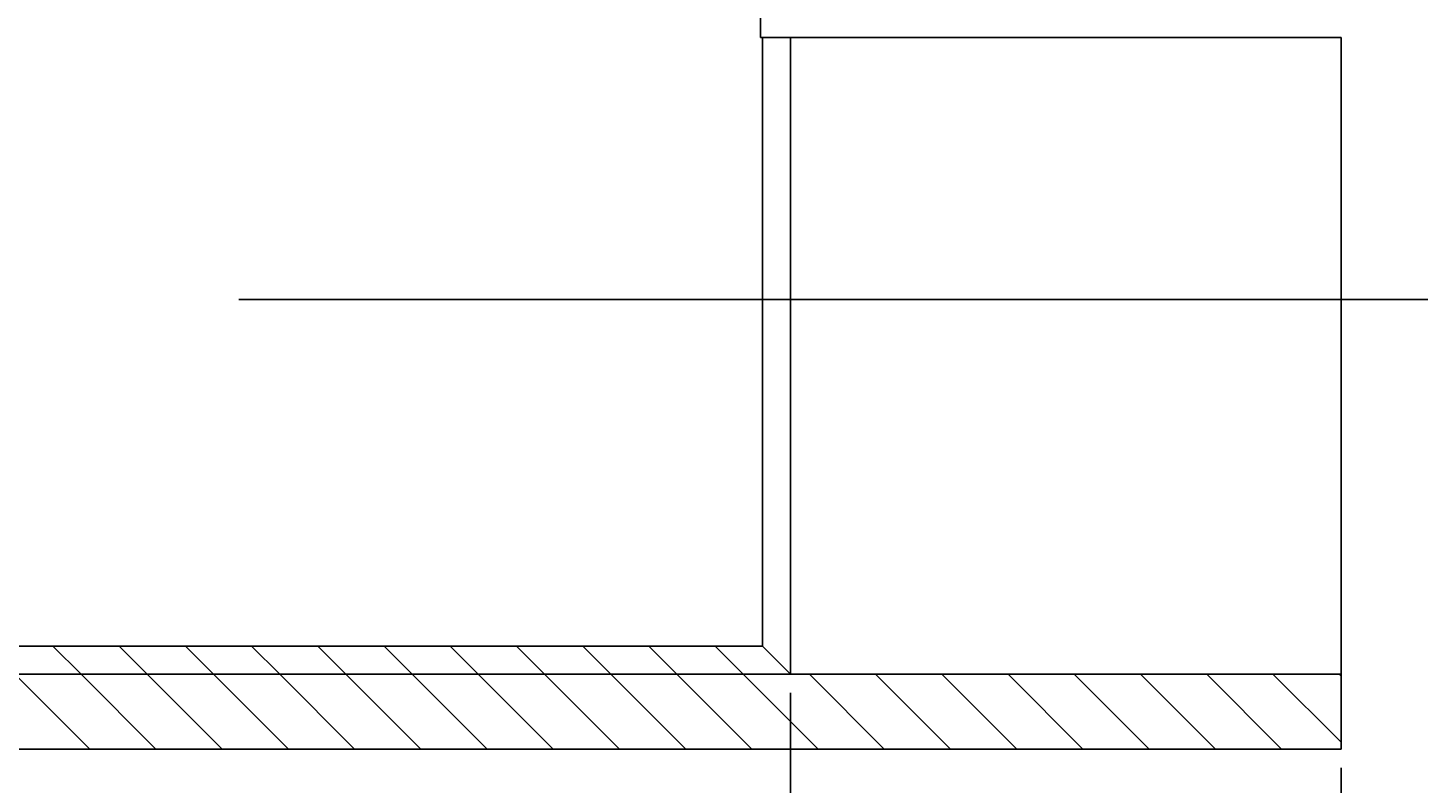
# Model space of a CAD drawing. Extents: x 143 to 297, y 125 to 216.
# Tile 3 of 6: x 171 to 209, y 162 to 182. Entities that reach past the tile are written whole.
import ezdxf

# ---------------------------------------------------------------- set-up
doc = ezdxf.new("R2010")
doc.units = 0
doc.linetypes.add('CENTER', pattern=[50.8, 31.75, -6.35, 6.35, -6.35])
doc.layers.get('0').update_dxf_attribs({"linetype": 'CONTINUOUS'})
doc.layers.get('DEFPOINTS').update_dxf_attribs({"linetype": 'CONTINUOUS'})
doc.layers.add('図形', color=7, linetype='CONTINUOUS')
doc.layers.add('寸法_文字', color=3, linetype='CONTINUOUS')
doc.layers.get('0').off()
doc.styles.add('DIMENSION', font='isocp.shx', dxfattribs={"bigfont": 'bigfont.shx'})
doc.dimstyles.get("Standard").update_dxf_attribs({"dimtxt": 0.18, "dimasz": 0.18, "dimexe": 0.18, "dimexo": 0.0625, "dimgap": 0.09, "dimtad": 0, "dimtih": 1, "dimtoh": 1, "dimzin": 0, "dimcen": 0.09, "dimazin": 3, "dimtfac": 1, "dimtofl": 0, "dimtmove": 0, "dimatfit": 3})

# ---------------------------------------------------------------- blocks, each defined once
blk = doc.blocks.new('*X164')
at = {"color": 0}
for p, q in [((172.115, 165.513), (172.865, 164.763)), ((173.883, 165.513), (174.633, 164.763)), ((175.65, 165.513), (176.4, 164.763)), ((177.418, 165.513), (178.168, 164.763)), ((179.186, 165.513), (179.936, 164.763)), ((180.954, 165.513), (181.704, 164.763)), ((182.721, 165.513), (183.471, 164.763)), ((184.489, 165.513), (185.239, 164.763)), ((186.257, 165.513), (187.007, 164.763)), ((188.025, 165.513), (188.775, 164.763)), ((189.793, 165.513), (190.543, 164.763)), ((171.097, 164.763), (173.097, 162.763)), ((172.865, 164.763), (174.865, 162.763)), ((174.633, 164.763), (176.633, 162.763)), ((176.4, 164.763), (178.4, 162.763)), ((178.168, 164.763), (180.168, 162.763)), ((179.936, 164.763), (181.936, 162.763)), ((181.704, 164.763), (183.704, 162.763)), ((183.471, 164.763), (185.471, 162.763)), ((185.239, 164.763), (187.239, 162.763)), ((187.007, 164.763), (189.007, 162.763)), ((188.775, 164.763), (190.775, 162.763)), ((190.543, 164.763), (192.543, 162.763)), ((192.31, 164.763), (194.31, 162.763)), ((194.078, 164.763), (196.078, 162.763)), ((195.846, 164.763), (197.846, 162.763)), ((197.614, 164.763), (199.614, 162.763)), ((199.381, 164.763), (201.381, 162.763)), ((201.149, 164.763), (203.149, 162.763)), ((202.917, 164.763), (204.917, 162.763)), ((204.685, 164.763), (206.504, 162.943)), ((206.452, 164.763), (206.504, 164.711))]:
    blk.add_line(p, q, dxfattribs=at)
blk = doc.blocks.new('_OPEN30')
at = {"color": 0, "linetype": 'BYBLOCK'}
for p, q in [((-1, 0.268), (0, 0)), ((0, 0), (-1, -0.268)), ((0, 0), (-1, 0))]:
    blk.add_line(p, q, dxfattribs=at)
blk = doc.blocks.new('*U140')
at = {"layer": '寸法_文字', "color": 3, "style": 'DIMENSION'}
blk.add_text('14.7', height=4.5, dxfattribs=at).set_placement((193.979, 146.313))
blk = doc.blocks.new('*D139')
at = {"layer": 'DEFPOINTS', "color": 0, "linetype": 'BYBLOCK'}
for p in [(191.804, 164.763), (206.504, 162.763), (191.804, 145.813)]:
    blk.add_point(p, dxfattribs=at)
at = {"layer": '寸法_文字', "color": 3, "linetype": 'BYBLOCK'}
for p, q in [((191.804, 164.263), (191.804, 143.813)), ((206.504, 162.263), (206.504, 143.813)), ((203.504, 145.813), (194.804, 145.813))]:
    blk.add_line(p, q, dxfattribs=at)
at = {"layer": '図形'}
blk.add_blockref('*U140', (0, 0), dxfattribs=at)
at = {"layer": '寸法_文字', "color": 3, "linetype": 'BYBLOCK', "xscale": 3, "yscale": 3, "zscale": 3, "rotation": 180}
blk.add_blockref('_OPEN30', (191.804, 145.813), dxfattribs=at)
at = {"layer": '寸法_文字', "color": 3, "linetype": 'BYBLOCK', "xscale": 3, "yscale": 3, "zscale": 3}
blk.add_blockref('_OPEN30', (206.504, 145.813), dxfattribs=at)
blk = doc.blocks.new('*U143')
at = {"layer": '寸法_文字', "color": 3, "style": 'DIMENSION'}
blk.add_text('(35.3)', height=4.5, dxfattribs=at).set_placement((166.954, 146.538))
blk = doc.blocks.new('*D142')
at = {"layer": 'DEFPOINTS', "color": 0, "linetype": 'BYBLOCK'}
for p in [(191.804, 164.763), (156.504, 162.763), (156.504, 145.813)]:
    blk.add_point(p, dxfattribs=at)
at = {"layer": '寸法_文字', "color": 3, "linetype": 'BYBLOCK'}
for p, q in [((191.804, 164.263), (191.804, 143.813)), ((156.504, 162.263), (156.504, 143.813)), ((188.804, 145.813), (159.504, 145.813))]:
    blk.add_line(p, q, dxfattribs=at)
at = {"layer": '図形'}
blk.add_blockref('*U143', (0, 0), dxfattribs=at)
at = {"layer": '寸法_文字', "color": 3, "linetype": 'BYBLOCK', "xscale": 3, "yscale": 3, "zscale": 3, "rotation": 180}
blk.add_blockref('_OPEN30', (156.504, 145.813), dxfattribs=at)
at = {"layer": '寸法_文字', "color": 3, "linetype": 'BYBLOCK', "xscale": 3, "yscale": 3, "zscale": 3}
blk.add_blockref('_OPEN30', (191.804, 145.813), dxfattribs=at)

msp = doc.modelspace()

# ---------------------------------------------------------------- linework, layer by layer
at = {"layer": '図形', "color": 0, "linetype": 'BYBLOCK'}
for p, q in [((191.004, 186.763), (191.004, 181.763)), ((191.004, 181.763), (206.504, 181.763)), ((191.054, 181.763), (191.054, 165.513)), ((191.804, 181.763), (191.804, 164.763)), ((206.504, 181.763), (206.504, 162.763)), ((157.254, 165.513), (191.054, 165.513)), ((191.054, 165.513), (191.804, 164.763)), ((191.804, 164.763), (206.504, 164.763)), ((206.504, 162.763), (156.504, 162.763))]:
    msp.add_line(p, q, dxfattribs=at)
at = {"layer": '図形', "color": 3, "linetype": 'CENTER'}
msp.add_line((208.825, 174.763), (154.004, 174.763), dxfattribs=at)
at = {"layer": '図形', "color": 3, "linetype": 'BYBLOCK'}
msp.add_line((156.504, 164.763), (191.804, 164.763), dxfattribs=at)

# ---------------------------------------------------------------- block references
at = {"layer": '図形', "color": 0, "linetype": 'CONTINUOUS'}
msp.add_blockref('*X164', (0, 0), dxfattribs=at)

# ---------------------------------------------------------------- dimensions: what is measured, and where the dimension line sits
at = {"layer": '寸法_文字', "color": 3, "linetype": 'BYBLOCK'}
for base, p1, p2, override, picture, middle in [((156.504, 145.813), (191.804, 164.763), (156.504, 162.763), {"dimscale": 1, "dimpost": '(<>)', "dimclrd": 3, "dimclre": 3, "dimclrt": 3}, '*D142', (174.154, 148.788)), ((191.804, 145.813), (206.504, 162.763), (191.804, 164.763), {"dimscale": 1, "dimpost": '<>', "dimclrd": 3, "dimclre": 3, "dimclrt": 3}, '*D139', (199.154, 148.563))]:
    dim = msp.add_linear_dim(base=base, p1=p1, p2=p2, dimstyle='Standard', override=override, dxfattribs=at)
    dim.commit()
    dim.dimension.update_dxf_attribs({"geometry": picture, "text_midpoint": middle})

doc.saveas('drawing.dxf')
